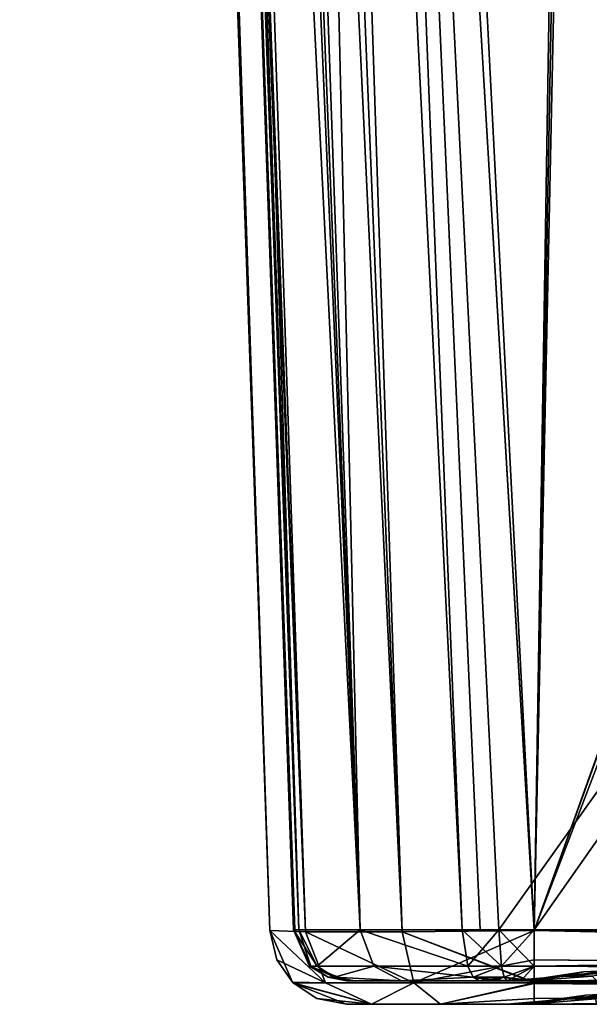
# Model space of a CAD drawing. Header units: millimetres. Extents: x -172 to 190, y 0 to 745.
# Tile 1 of 58: x -160 to -106, y 0 to 93. Entities that reach past the tile are written whole.
import ezdxf

# ---------------------------------------------------------------- set-up
doc = ezdxf.new("R2010")
doc.units = ezdxf.units.MM
doc.header["$LTSCALE"] = 33.374815
for name, color, linetype in [('100', 7, 'CONTINUOUS'), ('101', 7, 'CONTINUOUS'), ('102', 7, 'CONTINUOUS'), ('103', 7, 'CONTINUOUS'), ('130', 7, 'CONTINUOUS'), ('131', 7, 'CONTINUOUS'), ('132', 7, 'CONTINUOUS'), ('133', 7, 'CONTINUOUS'), ('134', 7, 'CONTINUOUS'), ('135', 7, 'CONTINUOUS'), ('15', 7, 'CONTINUOUS'), ('16', 7, 'CONTINUOUS'), ('17', 7, 'CONTINUOUS'), ('18', 7, 'CONTINUOUS'), ('19', 7, 'CONTINUOUS'), ('20', 7, 'CONTINUOUS'), ('27', 7, 'CONTINUOUS'), ('28', 7, 'CONTINUOUS'), ('29', 7, 'CONTINUOUS'), ('30', 7, 'CONTINUOUS'), ('31', 7, 'CONTINUOUS'), ('32', 7, 'CONTINUOUS'), ('33', 7, 'CONTINUOUS'), ('34', 7, 'CONTINUOUS'), ('35', 7, 'CONTINUOUS'), ('36', 7, 'CONTINUOUS'), ('37', 7, 'CONTINUOUS'), ('38', 7, 'CONTINUOUS'), ('39', 7, 'CONTINUOUS'), ('40', 7, 'CONTINUOUS'), ('41', 7, 'CONTINUOUS'), ('42', 7, 'CONTINUOUS'), ('43', 7, 'CONTINUOUS'), ('44', 7, 'CONTINUOUS'), ('45', 7, 'CONTINUOUS'), ('46', 7, 'CONTINUOUS'), ('7', 7, 'CONTINUOUS'), ('79', 7, 'CONTINUOUS'), ('8', 7, 'CONTINUOUS'), ('80', 7, 'CONTINUOUS'), ('81', 7, 'CONTINUOUS'), ('82', 7, 'CONTINUOUS'), ('83', 7, 'CONTINUOUS'), ('9', 7, 'CONTINUOUS'), ('91', 7, 'CONTINUOUS'), ('92', 7, 'CONTINUOUS')]:
    doc.layers.add(name, color=color, linetype=linetype)

msp = doc.modelspace()

# ---------------------------------------------------------------- linework, layer by layer
at = {"layer": '100', "color": 8, "linetype": 'Continuous'}
for points in [[(-159.029, 681.8, 151.539), (-160.077, 681.8, 146.255), (-133.171, 6.814, 124.072), (-159.029, 681.8, 151.539)], [(-160.077, 681.8, 146.255), (-136.511, 6.949, 111.626), (-133.171, 6.814, 124.072), (-160.077, 681.8, 146.255)], [(-156.037, 681.8, 156.024), (-159.029, 681.8, 151.539), (-133.171, 6.814, 124.072), (-156.037, 681.8, 156.024)], [(-151.544, 681.8, 159.027), (-156.037, 681.8, 156.024), (-124.063, 6.814, 133.177), (-151.544, 681.8, 159.027)], [(-124.063, 6.814, 133.177), (-156.037, 681.8, 156.024), (-133.171, 6.814, 124.072), (-124.063, 6.814, 133.177)], [(-146.255, 681.8, 160.077), (-151.544, 681.8, 159.027), (-111.626, 6.949, 136.511), (-146.255, 681.8, 160.077)], [(-111.626, 6.949, 136.511), (-151.544, 681.8, 159.027), (-124.063, 6.814, 133.177), (-111.626, 6.949, 136.511)]]:
    msp.add_3dface(points, dxfattribs=at)
at = {"layer": '101', "color": 8, "linetype": 'Continuous'}
for points in [[(-133.171, 6.814, 124.072), (-136.511, 6.949, 111.626), (-131.279, 2.021, 122.973), (-133.171, 6.814, 124.072)], [(-131.279, 2.021, 122.973), (-136.511, 6.949, 111.626), (-135.86, 4.198, 111.626), (-131.279, 2.021, 122.973)], [(-124.063, 6.814, 133.177), (-133.171, 6.814, 124.072), (-122.973, 2.021, 131.279), (-124.063, 6.814, 133.177)], [(-122.973, 2.021, 131.279), (-133.171, 6.814, 124.072), (-131.279, 2.021, 122.973), (-122.973, 2.021, 131.279)], [(-111.626, 2.092, 134.39), (-111.626, 6.949, 136.511), (-124.063, 6.814, 133.177), (-111.626, 2.092, 134.39)], [(-111.626, 2.022, 134.318), (-111.626, 2.092, 134.39), (-124.063, 6.814, 133.177), (-111.626, 2.022, 134.318)], [(-111.626, 2.022, 134.318), (-124.063, 6.814, 133.177), (-122.973, 2.021, 131.279), (-111.626, 2.022, 134.318)], [(-134.315, 2.019, 111.626), (-131.279, 2.021, 122.973), (-135.86, 4.198, 111.626), (-134.315, 2.019, 111.626)], [(-126.947, 0, 120.474), (-131.279, 2.021, 122.973), (-134.315, 2.019, 111.626), (-126.947, 0, 120.474)], [(-126.947, 0, 120.474), (-134.315, 2.019, 111.626), (-134.243, 1.95, 111.626), (-126.947, 0, 120.474)], [(-129.315, 0, 111.626), (-126.947, 0, 120.474), (-134.243, 1.95, 111.626), (-129.315, 0, 111.626)], [(-126.947, 0, 120.474), (-122.973, 2.021, 131.279), (-131.279, 2.021, 122.973), (-126.947, 0, 120.474)], [(-126.947, 0, 120.474), (-120.47, 0, 126.949), (-122.973, 2.021, 131.279), (-126.947, 0, 120.474)], [(-120.47, 0, 126.949), (-111.626, 2.022, 134.318), (-122.973, 2.021, 131.279), (-120.47, 0, 126.949)], [(-111.626, 0.555, 132.087), (-111.626, 2.022, 134.318), (-120.47, 0, 126.949), (-111.626, 0.555, 132.087)], [(-111.626, 0, 129.315), (-111.626, 0.555, 132.087), (-120.47, 0, 126.949), (-111.626, 0, 129.315)]]:
    msp.add_3dface(points, dxfattribs=at)
at = {"layer": '102', "color": 8, "linetype": 'Continuous'}
for points in [[(-136.511, 6.949, 111.626), (-136.511, 6.949, -111.626), (-134.39, 2.092, -111.626), (-136.511, 6.949, 111.626)], [(-135.86, 4.198, 111.626), (-136.511, 6.949, 111.626), (-134.39, 2.092, -111.626), (-135.86, 4.198, 111.626)], [(-134.315, 2.019, 111.626), (-135.86, 4.198, 111.626), (-134.318, 2.022, -111.626), (-134.315, 2.019, 111.626)], [(-134.318, 2.022, -111.626), (-135.86, 4.198, 111.626), (-134.39, 2.092, -111.626), (-134.318, 2.022, -111.626)], [(-132.087, 0.555, -111.626), (-134.315, 2.019, 111.626), (-134.318, 2.022, -111.626), (-132.087, 0.555, -111.626)], [(-134.243, 1.95, 111.626), (-134.315, 2.019, 111.626), (-132.087, 0.555, -111.626), (-134.243, 1.95, 111.626)], [(-129.315, 0, -111.626), (-129.315, 0, 111.626), (-134.243, 1.95, 111.626), (-129.315, 0, -111.626)], [(-129.315, 0, -111.626), (-134.243, 1.95, 111.626), (-132.087, 0.555, -111.626), (-129.315, 0, -111.626)]]:
    msp.add_3dface(points, dxfattribs=at)
at = {"layer": '103', "color": 8, "linetype": 'Continuous'}
for points in [[(-136.511, 6.949, -111.626), (-133.171, 6.814, -124.074), (-131.279, 2.021, -122.973), (-136.511, 6.949, -111.626)], [(-134.39, 2.092, -111.626), (-136.511, 6.949, -111.626), (-131.279, 2.021, -122.973), (-134.39, 2.092, -111.626)], [(-133.171, 6.814, -124.074), (-124.064, 6.814, -133.176), (-122.973, 2.021, -131.279), (-133.171, 6.814, -124.074)], [(-131.279, 2.021, -122.973), (-133.171, 6.814, -124.074), (-122.973, 2.021, -131.279), (-131.279, 2.021, -122.973)], [(-124.064, 6.814, -133.176), (-111.626, 6.949, -136.511), (-122.973, 2.021, -131.279), (-124.064, 6.814, -133.176)], [(-111.626, 6.949, -136.511), (-111.626, 4.198, -135.86), (-122.973, 2.021, -131.279), (-111.626, 6.949, -136.511)], [(-111.626, 4.198, -135.86), (-111.626, 2.019, -134.315), (-122.973, 2.021, -131.279), (-111.626, 4.198, -135.86)], [(-134.318, 2.022, -111.626), (-134.39, 2.092, -111.626), (-131.279, 2.021, -122.973), (-134.318, 2.022, -111.626)], [(-126.949, 0, -120.47), (-132.087, 0.555, -111.626), (-134.318, 2.022, -111.626), (-126.949, 0, -120.47)], [(-126.949, 0, -120.47), (-134.318, 2.022, -111.626), (-131.279, 2.021, -122.973), (-126.949, 0, -120.47)], [(-126.949, 0, -120.47), (-131.279, 2.021, -122.973), (-122.973, 2.021, -131.279), (-126.949, 0, -120.47)], [(-120.473, 0, -126.948), (-126.949, 0, -120.47), (-122.973, 2.021, -131.279), (-120.473, 0, -126.948)], [(-111.626, 2.019, -134.315), (-120.473, 0, -126.948), (-122.973, 2.021, -131.279), (-111.626, 2.019, -134.315)], [(-120.473, 0, -126.948), (-111.626, 2.019, -134.315), (-111.626, 1.95, -134.243), (-120.473, 0, -126.948)], [(-111.626, 0, -129.315), (-120.473, 0, -126.948), (-111.626, 1.95, -134.243), (-111.626, 0, -129.315)], [(-126.949, 0, -120.47), (-129.315, 0, -111.626), (-132.087, 0.555, -111.626), (-126.949, 0, -120.47)]]:
    msp.add_3dface(points, dxfattribs=at)
at = {"layer": '130', "color": 8, "linetype": 'Continuous'}
for points in [[(-114.218, 0, -97.268), (-111.946, 0, -105.745), (-111.719, 0.125, -97.268), (-114.218, 0, -97.268)], [(-111.946, 0, -105.745), (-105.741, 0, -111.948), (-105.864, 0.5, -105.606), (-111.946, 0, -105.745)], [(-111.719, 0.125, -97.268), (-111.946, 0, -105.745), (-109.243, 0.5, -97.268), (-111.719, 0.125, -97.268)], [(-109.243, 0.5, -97.268), (-111.946, 0, -105.745), (-108.354, 0.5, -101.795), (-109.243, 0.5, -97.268)], [(-108.354, 0.5, -101.795), (-111.946, 0, -105.745), (-105.864, 0.5, -105.606), (-108.354, 0.5, -101.795)]]:
    msp.add_3dface(points, dxfattribs=at)
at = {"layer": '131', "color": 8, "linetype": 'Continuous'}
for points in [[(-114.218, 0, 97.268), (-114.218, 0, -97.268), (-111.719, 0.125, -97.268), (-114.218, 0, 97.268)], [(-114.218, 0, 97.268), (-111.719, 0.125, -97.268), (-111.717, 0.125, 97.268), (-114.218, 0, 97.268)], [(-111.719, 0.125, -97.268), (-109.243, 0.5, -97.268), (-111.717, 0.125, 97.268), (-111.719, 0.125, -97.268)], [(-109.243, 0.5, -97.268), (-109.243, 0.5, 97.268), (-111.717, 0.125, 97.268), (-109.243, 0.5, -97.268)]]:
    msp.add_3dface(points, dxfattribs=at)
at = {"layer": '132', "color": 8, "linetype": 'Continuous'}
for points in [[(-106.769, 0.875, -97.268), (-104.268, 1, -97.268), (-106.767, 0.875, 97.268), (-106.769, 0.875, -97.268)], [(-104.268, 1, -97.268), (-104.268, 1, 97.268), (-106.767, 0.875, 97.268), (-104.268, 1, -97.268)], [(-109.243, 0.5, 97.268), (-109.243, 0.5, -97.268), (-106.769, 0.875, -97.268), (-109.243, 0.5, 97.268)], [(-109.243, 0.5, 97.268), (-106.769, 0.875, -97.268), (-106.767, 0.875, 97.268), (-109.243, 0.5, 97.268)]]:
    msp.add_3dface(points, dxfattribs=at)
at = {"layer": '133', "color": 8, "linetype": 'Continuous'}
for points in [[(-104.268, 1, -97.268), (-108.354, 0.5, -101.795), (-105.864, 0.5, -105.606), (-104.268, 1, -97.268)], [(-108.354, 0.5, -101.795), (-104.268, 1, -97.268), (-106.769, 0.875, -97.268), (-108.354, 0.5, -101.795)], [(-109.243, 0.5, -97.268), (-108.354, 0.5, -101.795), (-106.769, 0.875, -97.268), (-109.243, 0.5, -97.268)]]:
    msp.add_3dface(points, dxfattribs=at)
at = {"layer": '134', "color": 8, "linetype": 'Continuous'}
for points in [[(-102.217, 1, 102.219), (-109.243, 0.5, 97.268), (-106.767, 0.875, 97.268), (-102.217, 1, 102.219)], [(-109.243, 0.5, 97.268), (-102.217, 1, 102.219), (-108.354, 0.5, 101.795), (-109.243, 0.5, 97.268)], [(-108.354, 0.5, 101.795), (-102.217, 1, 102.219), (-105.864, 0.5, 105.606), (-108.354, 0.5, 101.795)], [(-104.268, 1, 97.268), (-102.217, 1, 102.219), (-106.767, 0.875, 97.268), (-104.268, 1, 97.268)]]:
    msp.add_3dface(points, dxfattribs=at)
at = {"layer": '135', "color": 8, "linetype": 'Continuous'}
for points in [[(-111.948, 0, 105.741), (-114.218, 0, 97.268), (-108.354, 0.5, 101.795), (-111.948, 0, 105.741)], [(-114.218, 0, 97.268), (-111.717, 0.125, 97.268), (-108.354, 0.5, 101.795), (-114.218, 0, 97.268)], [(-105.745, 0, 111.946), (-111.948, 0, 105.741), (-105.864, 0.5, 105.606), (-105.745, 0, 111.946)], [(-111.948, 0, 105.741), (-108.354, 0.5, 101.795), (-105.864, 0.5, 105.606), (-111.948, 0, 105.741)], [(-111.717, 0.125, 97.268), (-109.243, 0.5, 97.268), (-108.354, 0.5, 101.795), (-111.717, 0.125, 97.268)]]:
    msp.add_3dface(points, dxfattribs=at)
at = {"layer": '15', "color": 8, "linetype": 'Continuous'}
for points in [[(-114.218, 2.2, 97.268), (-111.946, 2.2, 105.745), (-111.939, 2.314, 97.268), (-114.218, 2.2, 97.268)], [(-111.946, 2.2, 105.745), (-105.741, 2.2, 111.948), (-106.178, 2.656, 105.911), (-111.946, 2.2, 105.745)], [(-111.939, 2.314, 97.268), (-111.946, 2.2, 105.745), (-109.681, 2.656, 97.268), (-111.939, 2.314, 97.268)], [(-109.681, 2.656, 97.268), (-111.946, 2.2, 105.745), (-108.76, 2.656, 101.959), (-109.681, 2.656, 97.268)], [(-108.76, 2.656, 101.959), (-111.946, 2.2, 105.745), (-106.178, 2.656, 105.911), (-108.76, 2.656, 101.959)]]:
    msp.add_3dface(points, dxfattribs=at)
at = {"layer": '16', "color": 8, "linetype": 'Continuous'}
for points in [[(-114.218, 2.2, -97.268), (-114.218, 2.2, 97.268), (-111.939, 2.314, 97.268), (-114.218, 2.2, -97.268)], [(-114.218, 2.2, -97.268), (-111.939, 2.314, 97.268), (-111.937, 2.314, -97.268), (-114.218, 2.2, -97.268)], [(-111.939, 2.314, 97.268), (-109.681, 2.656, 97.268), (-111.937, 2.314, -97.268), (-111.939, 2.314, 97.268)], [(-109.681, 2.656, 97.268), (-109.681, 2.656, -97.268), (-111.937, 2.314, -97.268), (-109.681, 2.656, 97.268)]]:
    msp.add_3dface(points, dxfattribs=at)
at = {"layer": '17', "color": 8, "linetype": 'Continuous'}
for points in [[(-109.681, 2.656, -97.268), (-109.681, 2.656, 97.268), (-106.989, 3.064, 97.268), (-109.681, 2.656, -97.268)], [(-109.681, 2.656, -97.268), (-106.989, 3.064, 97.268), (-106.987, 3.064, -97.268), (-109.681, 2.656, -97.268)], [(-106.989, 3.064, 97.268), (-104.268, 3.2, 97.268), (-106.987, 3.064, -97.268), (-106.989, 3.064, 97.268)], [(-104.268, 3.2, 97.268), (-104.268, 3.2, -97.268), (-106.987, 3.064, -97.268), (-104.268, 3.2, 97.268)]]:
    msp.add_3dface(points, dxfattribs=at)
at = {"layer": '18', "color": 8, "linetype": 'Continuous'}
for points in [[(-109.681, 2.656, 97.268), (-108.76, 2.656, 101.959), (-106.989, 3.064, 97.268), (-109.681, 2.656, 97.268)], [(-104.268, 3.2, 97.268), (-108.76, 2.656, 101.959), (-106.178, 2.656, 105.911), (-104.268, 3.2, 97.268)], [(-108.76, 2.656, 101.959), (-104.268, 3.2, 97.268), (-106.989, 3.064, 97.268), (-108.76, 2.656, 101.959)]]:
    msp.add_3dface(points, dxfattribs=at)
at = {"layer": '19', "color": 8, "linetype": 'Continuous'}
for points in [[(-102.217, 3.2, -102.219), (-109.681, 2.656, -97.268), (-106.987, 3.064, -97.268), (-102.217, 3.2, -102.219)], [(-109.681, 2.656, -97.268), (-102.217, 3.2, -102.219), (-108.76, 2.656, -101.959), (-109.681, 2.656, -97.268)], [(-108.76, 2.656, -101.959), (-102.217, 3.2, -102.219), (-106.178, 2.656, -105.911), (-108.76, 2.656, -101.959)], [(-104.268, 3.2, -97.268), (-102.217, 3.2, -102.219), (-106.987, 3.064, -97.268), (-104.268, 3.2, -97.268)]]:
    msp.add_3dface(points, dxfattribs=at)
at = {"layer": '20', "color": 8, "linetype": 'Continuous'}
for points in [[(-111.948, 2.2, -105.741), (-114.218, 2.2, -97.268), (-108.76, 2.656, -101.959), (-111.948, 2.2, -105.741)], [(-114.218, 2.2, -97.268), (-111.937, 2.314, -97.268), (-108.76, 2.656, -101.959), (-114.218, 2.2, -97.268)], [(-105.745, 2.2, -111.946), (-111.948, 2.2, -105.741), (-106.178, 2.656, -105.911), (-105.745, 2.2, -111.946)], [(-111.948, 2.2, -105.741), (-108.76, 2.656, -101.959), (-106.178, 2.656, -105.911), (-111.948, 2.2, -105.741)], [(-111.937, 2.314, -97.268), (-109.681, 2.656, -97.268), (-108.76, 2.656, -101.959), (-111.937, 2.314, -97.268)]]:
    msp.add_3dface(points, dxfattribs=at)
at = {"layer": '27', "color": 8, "linetype": 'Continuous'}
for points in [[(-111.626, 7.025, 134.312), (111.626, 7.025, 134.312), (111.626, 3.603, 132.788), (-111.626, 7.025, 134.312)], [(-111.626, 3.603, 132.788), (-111.626, 7.025, 134.312), (111.626, 3.603, 132.788), (-111.626, 3.603, 132.788)], [(111.626, 2.2, 129.315), (-111.626, 2.2, 129.315), (-111.626, 3.603, 132.788), (111.626, 2.2, 129.315)], [(111.626, 2.2, 129.315), (-111.626, 3.603, 132.788), (111.626, 3.603, 132.788), (111.626, 2.2, 129.315)]]:
    msp.add_3dface(points, dxfattribs=at)
at = {"layer": '28', "color": 8, "linetype": 'Continuous'}
for points in [[(111.626, 7.025, 134.312), (-111.626, 7.025, 134.312), (-132.189, 354.295, 146.439), (111.626, 7.025, 134.312)], [(111.626, 7.025, 134.312), (-132.189, 354.295, 146.439), (114.967, 7.025, 134.312), (111.626, 7.025, 134.312)], [(-132.189, 354.295, 146.439), (-111.626, 7.025, 134.312), (-114.967, 7.025, 134.312), (-132.189, 354.295, 146.439)], [(114.967, 7.025, 134.312), (-132.189, 354.295, 146.439), (132.189, 354.295, 146.439), (114.967, 7.025, 134.312)]]:
    msp.add_3dface(points, dxfattribs=at)
at = {"layer": '29', "color": 8, "linetype": 'Continuous'}
for points in [[(-136.459, 371.009, 146.388), (-132.189, 354.295, 146.439), (-118.432, 7.025, 133.793), (-136.459, 371.009, 146.388)], [(-132.189, 354.295, 146.439), (-114.967, 7.025, 134.312), (-116.719, 7.029, 134.182), (-132.189, 354.295, 146.439)], [(-118.432, 7.025, 133.793), (-132.189, 354.295, 146.439), (-116.719, 7.029, 134.182), (-118.432, 7.025, 133.793)]]:
    msp.add_3dface(points, dxfattribs=at)
at = {"layer": '30', "color": 8, "linetype": 'Continuous'}
for points in [[(-114.967, 7.025, 134.312), (-118.432, 7.025, 133.793), (-116.719, 7.029, 134.182), (-114.967, 7.025, 134.312)], [(-118.432, 7.025, 133.793), (-114.967, 7.025, 134.312), (-114.701, 3.597, 132.668), (-118.432, 7.025, 133.793)], [(-118.432, 7.025, 133.793), (-114.701, 3.597, 132.668), (-117.88, 3.591, 132.064), (-118.432, 7.025, 133.793)], [(-117.88, 3.591, 132.064), (-114.701, 3.597, 132.668), (-117.374, 2.558, 130.43), (-117.88, 3.591, 132.064)], [(-114.701, 3.597, 132.668), (-114.454, 2.56, 131.03), (-117.374, 2.558, 130.43), (-114.701, 3.597, 132.668)], [(-114.454, 2.56, 131.03), (-114.173, 2.2, 129.131), (-117.374, 2.558, 130.43), (-114.454, 2.56, 131.03)], [(-114.173, 2.2, 129.131), (-115.494, 2.2, 128.888), (-117.374, 2.558, 130.43), (-114.173, 2.2, 129.131)], [(-115.494, 2.2, 128.888), (-116.794, 2.2, 128.545), (-117.374, 2.558, 130.43), (-115.494, 2.2, 128.888)]]:
    msp.add_3dface(points, dxfattribs=at)
at = {"layer": '31', "color": 8, "linetype": 'Continuous'}
for points in [[(-111.626, 7.025, 134.312), (-111.626, 3.603, 132.788), (-114.967, 7.025, 134.312), (-111.626, 7.025, 134.312)], [(-114.967, 7.025, 134.312), (-111.626, 3.603, 132.788), (-114.701, 3.597, 132.668), (-114.967, 7.025, 134.312)], [(-111.626, 3.603, 132.788), (-114.454, 2.56, 131.03), (-114.701, 3.597, 132.668), (-111.626, 3.603, 132.788)], [(-111.626, 3.603, 132.788), (-111.626, 2.2, 129.315), (-114.454, 2.56, 131.03), (-111.626, 3.603, 132.788)], [(-111.626, 2.2, 129.315), (-112.903, 2.2, 129.269), (-114.454, 2.56, 131.03), (-111.626, 2.2, 129.315)], [(-112.903, 2.2, 129.269), (-114.173, 2.2, 129.131), (-114.454, 2.56, 131.03), (-112.903, 2.2, 129.269)]]:
    msp.add_3dface(points, dxfattribs=at)
at = {"layer": '32', "color": 8, "linetype": 'Continuous'}
for points in [[(-133.793, 7.026, 118.432), (-128.025, 7.024, 128.025), (-132.06, 3.588, 117.879), (-133.793, 7.026, 118.432)], [(-128.025, 7.024, 128.025), (-126.722, 3.578, 126.722), (-132.06, 3.588, 117.879), (-128.025, 7.024, 128.025)], [(-118.432, 7.025, 133.793), (-117.88, 3.591, 132.064), (-128.025, 7.024, 128.025), (-118.432, 7.025, 133.793)], [(-128.025, 7.024, 128.025), (-117.88, 3.591, 132.064), (-126.722, 3.578, 126.722), (-128.025, 7.024, 128.025)], [(-132.06, 3.588, 117.879), (-126.722, 3.578, 126.722), (-130.428, 2.557, 117.374), (-132.06, 3.588, 117.879)], [(-126.722, 3.578, 126.722), (-124.137, 2.2, 124.137), (-130.428, 2.557, 117.374), (-126.722, 3.578, 126.722)], [(-117.88, 3.591, 132.064), (-117.374, 2.558, 130.43), (-126.722, 3.578, 126.722), (-117.88, 3.591, 132.064)], [(-117.374, 2.558, 130.43), (-124.137, 2.2, 124.137), (-126.722, 3.578, 126.722), (-117.374, 2.558, 130.43)], [(-124.137, 2.2, 124.137), (-128.545, 2.2, 116.794), (-130.428, 2.557, 117.374), (-124.137, 2.2, 124.137)], [(-116.794, 2.2, 128.545), (-124.137, 2.2, 124.137), (-117.374, 2.558, 130.43), (-116.794, 2.2, 128.545)]]:
    msp.add_3dface(points, dxfattribs=at)
at = {"layer": '33', "color": 8, "linetype": 'Continuous'}
for points in [[(-133.793, 7.026, 118.432), (-146.388, 371.009, 136.459), (-154.914, 684, 154.914), (-133.793, 7.026, 118.432)], [(-154.914, 684, 154.914), (-151.856, 684, 157.136), (-128.025, 7.024, 128.025), (-154.914, 684, 154.914)], [(-154.914, 684, 154.914), (-128.025, 7.024, 128.025), (-133.793, 7.026, 118.432), (-154.914, 684, 154.914)], [(-151.856, 684, 157.136), (-136.459, 371.009, 146.388), (-128.025, 7.024, 128.025), (-151.856, 684, 157.136)], [(-136.459, 371.009, 146.388), (-118.432, 7.025, 133.793), (-128.025, 7.024, 128.025), (-136.459, 371.009, 146.388)]]:
    msp.add_3dface(points, dxfattribs=at)
at = {"layer": '34', "color": 8, "linetype": 'Continuous'}
for points in [[(-146.388, 371.009, 136.459), (-133.793, 7.026, 118.432), (-146.439, 354.294, 132.189), (-146.388, 371.009, 136.459)], [(-146.439, 354.294, 132.189), (-133.793, 7.026, 118.432), (-134.182, 7.029, 116.719), (-146.439, 354.294, 132.189)], [(-134.312, 7.025, 114.967), (-146.439, 354.294, 132.189), (-134.182, 7.029, 116.719), (-134.312, 7.025, 114.967)]]:
    msp.add_3dface(points, dxfattribs=at)
at = {"layer": '35', "color": 8, "linetype": 'Continuous'}
for points in [[(-133.793, 7.026, 118.432), (-134.312, 7.025, 114.967), (-134.182, 7.029, 116.719), (-133.793, 7.026, 118.432)], [(-133.793, 7.026, 118.432), (-132.06, 3.588, 117.879), (-134.312, 7.025, 114.967), (-133.793, 7.026, 118.432)], [(-134.312, 7.025, 114.967), (-132.06, 3.588, 117.879), (-132.668, 3.597, 114.701), (-134.312, 7.025, 114.967)], [(-132.06, 3.588, 117.879), (-130.428, 2.557, 117.374), (-132.668, 3.597, 114.701), (-132.06, 3.588, 117.879)], [(-132.668, 3.597, 114.701), (-130.428, 2.557, 117.374), (-131.03, 2.56, 114.454), (-132.668, 3.597, 114.701)], [(-128.545, 2.2, 116.794), (-128.888, 2.2, 115.495), (-131.03, 2.56, 114.454), (-128.545, 2.2, 116.794)], [(-130.428, 2.557, 117.374), (-128.545, 2.2, 116.794), (-131.03, 2.56, 114.454), (-130.428, 2.557, 117.374)], [(-128.888, 2.2, 115.495), (-129.131, 2.2, 114.173), (-131.03, 2.56, 114.454), (-128.888, 2.2, 115.495)]]:
    msp.add_3dface(points, dxfattribs=at)
at = {"layer": '36', "color": 8, "linetype": 'Continuous'}
for points in [[(-134.312, 7.025, 114.967), (-132.668, 3.597, 114.701), (-134.312, 7.025, 111.871), (-134.312, 7.025, 114.967)], [(-134.312, 7.025, 111.626), (-132.668, 3.597, 114.701), (-132.788, 3.603, 111.626), (-134.312, 7.025, 111.626)], [(-132.668, 3.597, 114.701), (-134.312, 7.025, 111.626), (-134.312, 7.025, 111.871), (-132.668, 3.597, 114.701)], [(-134.312, 7.025, 111.871), (-134.312, 7.025, 111.626), (-134.312, 7.026, 111.749), (-134.312, 7.025, 111.871)], [(-129.131, 2.2, 114.173), (-129.269, 2.2, 112.902), (-132.788, 3.603, 111.626), (-129.131, 2.2, 114.173)], [(-131.03, 2.56, 114.454), (-129.131, 2.2, 114.173), (-132.788, 3.603, 111.626), (-131.03, 2.56, 114.454)], [(-129.269, 2.2, 112.902), (-129.315, 2.2, 111.626), (-132.788, 3.603, 111.626), (-129.269, 2.2, 112.902)], [(-132.668, 3.597, 114.701), (-131.03, 2.56, 114.454), (-132.788, 3.603, 111.626), (-132.668, 3.597, 114.701)]]:
    msp.add_3dface(points, dxfattribs=at)
at = {"layer": '37', "color": 8, "linetype": 'Continuous'}
for points in [[(-146.439, 354.294, 132.189), (-134.312, 7.025, 114.967), (-146.439, 354.294, -132.189), (-146.439, 354.294, 132.189)], [(-134.312, 7.025, 114.967), (-134.312, 7.025, 111.871), (-146.439, 354.294, -132.189), (-134.312, 7.025, 114.967)], [(-134.312, 7.026, 111.749), (-134.312, 7.025, 111.626), (-146.439, 354.294, -132.189), (-134.312, 7.026, 111.749)], [(-146.439, 354.294, -132.189), (-134.312, 7.025, 111.626), (-134.312, 7.025, -111.626), (-146.439, 354.294, -132.189)], [(-134.312, 7.025, 111.871), (-134.312, 7.026, 111.749), (-146.439, 354.294, -132.189), (-134.312, 7.025, 111.871)], [(-134.312, 7.025, -114.967), (-146.439, 354.294, -132.189), (-134.312, 7.025, -111.871), (-134.312, 7.025, -114.967)], [(-134.312, 7.025, -111.871), (-146.439, 354.294, -132.189), (-134.312, 7.026, -111.749), (-134.312, 7.025, -111.871)], [(-134.312, 7.026, -111.749), (-146.439, 354.294, -132.189), (-134.312, 7.025, -111.626), (-134.312, 7.026, -111.749)]]:
    msp.add_3dface(points, dxfattribs=at)
at = {"layer": '38', "color": 8, "linetype": 'Continuous'}
for points in [[(-134.312, 7.025, 111.626), (-132.788, 3.603, 111.626), (-134.312, 7.025, -111.626), (-134.312, 7.025, 111.626)], [(-134.312, 7.025, -111.626), (-132.788, 3.603, 111.626), (-132.788, 3.603, -111.626), (-134.312, 7.025, -111.626)], [(-129.315, 2.2, 111.626), (-129.315, 2.2, -111.626), (-132.788, 3.603, -111.626), (-129.315, 2.2, 111.626)], [(-132.788, 3.603, 111.626), (-129.315, 2.2, 111.626), (-132.788, 3.603, -111.626), (-132.788, 3.603, 111.626)]]:
    msp.add_3dface(points, dxfattribs=at)
at = {"layer": '39', "color": 8, "linetype": 'Continuous'}
for points in [[(-134.312, 7.025, -114.967), (-134.312, 7.025, -111.871), (-132.788, 3.603, -111.626), (-134.312, 7.025, -114.967)], [(-134.312, 7.025, -114.967), (-132.788, 3.603, -111.626), (-132.668, 3.597, -114.701), (-134.312, 7.025, -114.967)], [(-134.312, 7.025, -111.871), (-134.312, 7.026, -111.749), (-134.312, 7.025, -111.626), (-134.312, 7.025, -111.871)], [(-134.312, 7.025, -111.871), (-134.312, 7.025, -111.626), (-132.788, 3.603, -111.626), (-134.312, 7.025, -111.871)], [(-132.788, 3.603, -111.626), (-129.315, 2.2, -111.626), (-131.03, 2.56, -114.454), (-132.788, 3.603, -111.626)], [(-132.668, 3.597, -114.701), (-132.788, 3.603, -111.626), (-131.03, 2.56, -114.454), (-132.668, 3.597, -114.701)], [(-129.315, 2.2, -111.626), (-129.269, 2.2, -112.902), (-131.03, 2.56, -114.454), (-129.315, 2.2, -111.626)], [(-129.269, 2.2, -112.902), (-129.131, 2.2, -114.173), (-131.03, 2.56, -114.454), (-129.269, 2.2, -112.902)]]:
    msp.add_3dface(points, dxfattribs=at)
at = {"layer": '40', "color": 8, "linetype": 'Continuous'}
for points in [[(-134.182, 7.029, -116.72), (-134.312, 7.025, -114.967), (-133.793, 7.026, -118.432), (-134.182, 7.029, -116.72)], [(-134.312, 7.025, -114.967), (-132.668, 3.597, -114.701), (-133.793, 7.026, -118.432), (-134.312, 7.025, -114.967)], [(-133.793, 7.026, -118.432), (-132.668, 3.597, -114.701), (-132.064, 3.591, -117.88), (-133.793, 7.026, -118.432)], [(-132.668, 3.597, -114.701), (-131.03, 2.56, -114.454), (-130.43, 2.558, -117.375), (-132.668, 3.597, -114.701)], [(-132.064, 3.591, -117.88), (-132.668, 3.597, -114.701), (-130.43, 2.558, -117.375), (-132.064, 3.591, -117.88)], [(-131.03, 2.56, -114.454), (-129.131, 2.2, -114.173), (-130.43, 2.558, -117.375), (-131.03, 2.56, -114.454)], [(-129.131, 2.2, -114.173), (-128.888, 2.2, -115.495), (-130.43, 2.558, -117.375), (-129.131, 2.2, -114.173)], [(-128.888, 2.2, -115.495), (-128.545, 2.2, -116.794), (-130.43, 2.558, -117.375), (-128.888, 2.2, -115.495)]]:
    msp.add_3dface(points, dxfattribs=at)
at = {"layer": '41', "color": 8, "linetype": 'Continuous'}
for points in [[(-146.439, 354.294, -132.189), (-133.793, 7.026, -118.432), (-146.388, 371.009, -136.459), (-146.439, 354.294, -132.189)], [(-146.439, 354.294, -132.189), (-134.312, 7.025, -114.967), (-134.182, 7.029, -116.72), (-146.439, 354.294, -132.189)], [(-146.439, 354.294, -132.189), (-134.182, 7.029, -116.72), (-133.793, 7.026, -118.432), (-146.439, 354.294, -132.189)]]:
    msp.add_3dface(points, dxfattribs=at)
at = {"layer": '42', "color": 8, "linetype": 'Continuous'}
for points in [[(-154.914, 684, -154.914), (-157.136, 684, -151.856), (-128.025, 7.024, -128.025), (-154.914, 684, -154.914)], [(-157.136, 684, -151.856), (-146.388, 371.009, -136.459), (-128.025, 7.024, -128.025), (-157.136, 684, -151.856)], [(-151.856, 684, -157.136), (-154.914, 684, -154.914), (-128.025, 7.024, -128.025), (-151.856, 684, -157.136)], [(-151.856, 684, -157.136), (-128.025, 7.024, -128.025), (-136.459, 371.009, -146.388), (-151.856, 684, -157.136)], [(-146.388, 371.009, -136.459), (-133.793, 7.026, -118.432), (-128.025, 7.024, -128.025), (-146.388, 371.009, -136.459)], [(-118.432, 7.025, -133.793), (-136.459, 371.009, -146.388), (-128.025, 7.024, -128.025), (-118.432, 7.025, -133.793)]]:
    msp.add_3dface(points, dxfattribs=at)
at = {"layer": '43', "color": 8, "linetype": 'Continuous'}
for points in [[(-133.793, 7.026, -118.432), (-132.064, 3.591, -117.88), (-128.025, 7.024, -128.025), (-133.793, 7.026, -118.432)], [(-128.025, 7.024, -128.025), (-132.064, 3.591, -117.88), (-126.722, 3.578, -126.722), (-128.025, 7.024, -128.025)], [(-118.432, 7.025, -133.793), (-128.025, 7.024, -128.025), (-117.88, 3.591, -132.064), (-118.432, 7.025, -133.793)], [(-128.025, 7.024, -128.025), (-126.722, 3.578, -126.722), (-117.88, 3.591, -132.064), (-128.025, 7.024, -128.025)], [(-132.064, 3.591, -117.88), (-130.43, 2.558, -117.375), (-126.722, 3.578, -126.722), (-132.064, 3.591, -117.88)], [(-130.43, 2.558, -117.375), (-124.137, 2.2, -124.137), (-126.722, 3.578, -126.722), (-130.43, 2.558, -117.375)], [(-117.88, 3.591, -132.064), (-126.722, 3.578, -126.722), (-117.374, 2.558, -130.43), (-117.88, 3.591, -132.064)], [(-126.722, 3.578, -126.722), (-124.137, 2.2, -124.137), (-117.374, 2.558, -130.43), (-126.722, 3.578, -126.722)], [(-128.545, 2.2, -116.794), (-124.137, 2.2, -124.137), (-130.43, 2.558, -117.375), (-128.545, 2.2, -116.794)], [(-124.137, 2.2, -124.137), (-116.794, 2.2, -128.545), (-117.374, 2.558, -130.43), (-124.137, 2.2, -124.137)]]:
    msp.add_3dface(points, dxfattribs=at)
at = {"layer": '44', "color": 8, "linetype": 'Continuous'}
for points in [[(-118.432, 7.025, -133.793), (-114.967, 7.025, -134.312), (-116.719, 7.029, -134.182), (-118.432, 7.025, -133.793)], [(-114.967, 7.025, -134.312), (-118.432, 7.025, -133.793), (-117.88, 3.591, -132.064), (-114.967, 7.025, -134.312)], [(-114.967, 7.025, -134.312), (-117.88, 3.591, -132.064), (-114.701, 3.597, -132.668), (-114.967, 7.025, -134.312)], [(-117.88, 3.591, -132.064), (-117.374, 2.558, -130.43), (-114.701, 3.597, -132.668), (-117.88, 3.591, -132.064)], [(-114.701, 3.597, -132.668), (-117.374, 2.558, -130.43), (-114.454, 2.56, -131.03), (-114.701, 3.597, -132.668)], [(-117.374, 2.558, -130.43), (-116.794, 2.2, -128.545), (-114.454, 2.56, -131.03), (-117.374, 2.558, -130.43)], [(-116.794, 2.2, -128.545), (-115.494, 2.2, -128.888), (-114.454, 2.56, -131.03), (-116.794, 2.2, -128.545)], [(-115.494, 2.2, -128.888), (-114.173, 2.2, -129.131), (-114.454, 2.56, -131.03), (-115.494, 2.2, -128.888)]]:
    msp.add_3dface(points, dxfattribs=at)
at = {"layer": '45', "color": 8, "linetype": 'Continuous'}
for points in [[(-132.189, 354.295, -146.439), (-136.459, 371.009, -146.388), (-118.432, 7.025, -133.793), (-132.189, 354.295, -146.439)], [(-114.967, 7.025, -134.312), (-132.189, 354.295, -146.439), (-116.719, 7.029, -134.182), (-114.967, 7.025, -134.312)], [(-132.189, 354.295, -146.439), (-118.432, 7.025, -133.793), (-116.719, 7.029, -134.182), (-132.189, 354.295, -146.439)]]:
    msp.add_3dface(points, dxfattribs=at)
at = {"layer": '46', "color": 8, "linetype": 'Continuous'}
for points in [[(-111.626, 7.025, -134.312), (-114.967, 7.025, -134.312), (-114.701, 3.597, -132.668), (-111.626, 7.025, -134.312)], [(-111.626, 3.603, -132.788), (-111.626, 7.025, -134.312), (-114.701, 3.597, -132.668), (-111.626, 3.603, -132.788)], [(-111.626, 3.603, -132.788), (-114.701, 3.597, -132.668), (-114.454, 2.56, -131.03), (-111.626, 3.603, -132.788)], [(-114.173, 2.2, -129.131), (-111.626, 3.603, -132.788), (-114.454, 2.56, -131.03), (-114.173, 2.2, -129.131)], [(-111.626, 3.603, -132.788), (-114.173, 2.2, -129.131), (-112.903, 2.2, -129.269), (-111.626, 3.603, -132.788)], [(-111.626, 2.2, -129.315), (-111.626, 3.603, -132.788), (-112.903, 2.2, -129.269), (-111.626, 2.2, -129.315)]]:
    msp.add_3dface(points, dxfattribs=at)
at = {"layer": '7', "color": 8, "linetype": 'Continuous'}
for points in [[(-132.189, 354.295, -146.439), (-114.967, 7.025, -134.312), (132.189, 354.295, -146.439), (-132.189, 354.295, -146.439)], [(-114.967, 7.025, -134.312), (-111.626, 7.025, -134.312), (132.189, 354.295, -146.439), (-114.967, 7.025, -134.312)], [(132.189, 354.295, -146.439), (-111.626, 7.025, -134.312), (111.626, 7.025, -134.312), (132.189, 354.295, -146.439)]]:
    msp.add_3dface(points, dxfattribs=at)
at = {"layer": '79', "color": 8, "linetype": 'Continuous'}
for points in [[(-100.75, 681.8, 160.077), (-146.255, 681.8, 160.077), (-111.626, 6.949, 136.511), (-100.75, 681.8, 160.077)], [(-100.75, 681.8, 160.077), (-111.626, 6.949, 136.511), (-100.75, 594, 157.011), (-100.75, 681.8, 160.077)], [(-111.626, 6.949, 136.511), (146.255, 681.8, 160.077), (100.75, 594, 157.011), (-111.626, 6.949, 136.511)], [(146.255, 681.8, 160.077), (-111.626, 6.949, 136.511), (111.626, 6.949, 136.511), (146.255, 681.8, 160.077)], [(-100.75, 594, 157.011), (-111.626, 6.949, 136.511), (-99.25, 594, 157.011), (-100.75, 594, 157.011)], [(-99.25, 594, 157.011), (-111.626, 6.949, 136.511), (99.25, 594, 157.011), (-99.25, 594, 157.011)], [(99.25, 594, 157.011), (-111.626, 6.949, 136.511), (100.75, 594, 157.011), (99.25, 594, 157.011)]]:
    msp.add_3dface(points, dxfattribs=at)
at = {"layer": '8', "color": 8, "linetype": 'Continuous'}
for points in [[(111.626, 7.025, -134.312), (-111.626, 7.025, -134.312), (-111.626, 3.603, -132.788), (111.626, 7.025, -134.312)], [(111.626, 7.025, -134.312), (-111.626, 3.603, -132.788), (111.626, 3.603, -132.788), (111.626, 7.025, -134.312)], [(-111.626, 2.2, -129.315), (111.626, 2.2, -129.315), (111.626, 3.603, -132.788), (-111.626, 2.2, -129.315)], [(-111.626, 3.603, -132.788), (-111.626, 2.2, -129.315), (111.626, 3.603, -132.788), (-111.626, 3.603, -132.788)]]:
    msp.add_3dface(points, dxfattribs=at)
at = {"layer": '80', "color": 8, "linetype": 'Continuous'}
for points in [[(111.626, 6.949, 136.511), (-111.626, 6.949, 136.511), (-111.626, 2.092, 134.39), (111.626, 6.949, 136.511)], [(111.626, 6.949, 136.511), (-111.626, 2.092, 134.39), (111.626, 4.198, 135.86), (111.626, 6.949, 136.511)], [(-111.626, 2.092, 134.39), (-111.626, 2.022, 134.318), (111.626, 4.198, 135.86), (-111.626, 2.092, 134.39)], [(111.626, 4.198, 135.86), (-111.626, 2.022, 134.318), (111.626, 2.019, 134.315), (111.626, 4.198, 135.86)], [(-111.626, 2.022, 134.318), (-111.626, 0.555, 132.087), (111.626, 2.019, 134.315), (-111.626, 2.022, 134.318)], [(111.626, 2.019, 134.315), (-111.626, 0.555, 132.087), (111.626, 1.95, 134.243), (111.626, 2.019, 134.315)], [(-111.626, 0, 129.315), (111.626, 0, 129.315), (111.626, 1.95, 134.243), (-111.626, 0, 129.315)], [(-111.626, 0.555, 132.087), (-111.626, 0, 129.315), (111.626, 1.95, 134.243), (-111.626, 0.555, 132.087)]]:
    msp.add_3dface(points, dxfattribs=at)
at = {"layer": '81', "color": 8, "linetype": 'Continuous'}
for points in [[(-129.315, 0, -111.626), (-126.949, 0, -120.47), (-105.741, 0, -111.948), (-129.315, 0, -111.626)], [(-129.315, 0, 111.626), (-129.315, 0, -111.626), (-114.218, 0, 97.268), (-129.315, 0, 111.626)], [(-114.218, 0, 97.268), (-129.315, 0, -111.626), (-114.218, 0, -97.268), (-114.218, 0, 97.268)], [(-114.218, 0, -97.268), (-129.315, 0, -111.626), (-111.946, 0, -105.745), (-114.218, 0, -97.268)], [(-111.946, 0, -105.745), (-129.315, 0, -111.626), (-105.741, 0, -111.948), (-111.946, 0, -105.745)], [(-126.947, 0, 120.474), (-129.315, 0, 111.626), (-97.268, 0, 114.218), (-126.947, 0, 120.474)], [(-97.268, 0, 114.218), (-129.315, 0, 111.626), (-105.745, 0, 111.946), (-97.268, 0, 114.218)], [(-105.745, 0, 111.946), (-129.315, 0, 111.626), (-111.948, 0, 105.741), (-105.745, 0, 111.946)], [(-111.948, 0, 105.741), (-129.315, 0, 111.626), (-114.218, 0, 97.268), (-111.948, 0, 105.741)], [(-126.949, 0, -120.47), (-120.473, 0, -126.948), (126.947, 0, -120.474), (-126.949, 0, -120.47)], [(-126.949, 0, -120.47), (126.947, 0, -120.474), (97.268, 0, -114.218), (-126.949, 0, -120.47)], [(-105.741, 0, -111.948), (-126.949, 0, -120.47), (-97.268, 0, -114.218), (-105.741, 0, -111.948)], [(-97.268, 0, -114.218), (-126.949, 0, -120.47), (97.268, 0, -114.218), (-97.268, 0, -114.218)], [(-120.47, 0, 126.949), (-126.947, 0, 120.474), (120.473, 0, 126.948), (-120.47, 0, 126.949)], [(120.473, 0, 126.948), (-126.947, 0, 120.474), (126.949, 0, 120.47), (120.473, 0, 126.948)], [(126.949, 0, 120.47), (-126.947, 0, 120.474), (-97.268, 0, 114.218), (126.949, 0, 120.47)], [(-120.473, 0, -126.948), (-111.626, 0, -129.315), (120.47, 0, -126.949), (-120.473, 0, -126.948)], [(126.947, 0, -120.474), (-120.473, 0, -126.948), (120.47, 0, -126.949), (126.947, 0, -120.474)], [(111.626, 0, 129.315), (-111.626, 0, 129.315), (-120.47, 0, 126.949), (111.626, 0, 129.315)], [(111.626, 0, 129.315), (-120.47, 0, 126.949), (120.473, 0, 126.948), (111.626, 0, 129.315)], [(120.47, 0, -126.949), (-111.626, 0, -129.315), (111.626, 0, -129.315), (120.47, 0, -126.949)]]:
    msp.add_3dface(points, dxfattribs=at)
at = {"layer": '82', "color": 8, "linetype": 'Continuous'}
for points in [[(-111.626, 6.949, -136.511), (111.626, 6.949, -136.511), (111.626, 2.092, -134.39), (-111.626, 6.949, -136.511)], [(-111.626, 4.198, -135.86), (-111.626, 6.949, -136.511), (111.626, 2.092, -134.39), (-111.626, 4.198, -135.86)], [(-111.626, 2.019, -134.315), (-111.626, 4.198, -135.86), (111.626, 2.022, -134.318), (-111.626, 2.019, -134.315)], [(111.626, 2.022, -134.318), (-111.626, 4.198, -135.86), (111.626, 2.092, -134.39), (111.626, 2.022, -134.318)], [(111.626, 0.555, -132.087), (-111.626, 2.019, -134.315), (111.626, 2.022, -134.318), (111.626, 0.555, -132.087)], [(-111.626, 1.95, -134.243), (-111.626, 2.019, -134.315), (111.626, 0.555, -132.087), (-111.626, 1.95, -134.243)], [(111.626, 0, -129.315), (-111.626, 0, -129.315), (-111.626, 1.95, -134.243), (111.626, 0, -129.315)], [(111.626, 0, -129.315), (-111.626, 1.95, -134.243), (111.626, 0.555, -132.087), (111.626, 0, -129.315)]]:
    msp.add_3dface(points, dxfattribs=at)
at = {"layer": '83', "color": 8, "linetype": 'Continuous'}
for points in [[(-146.255, 681.8, -160.077), (111.626, 6.949, -136.511), (-111.626, 6.949, -136.511), (-146.255, 681.8, -160.077)], [(111.626, 6.949, -136.511), (-146.255, 681.8, -160.077), (-100.75, 594, -157.011), (111.626, 6.949, -136.511)]]:
    msp.add_3dface(points, dxfattribs=at)
at = {"layer": '9', "color": 8, "linetype": 'Continuous'}
for points in [[(-129.315, 2.2, 111.626), (-129.269, 2.2, 112.902), (-129.315, 2.2, -111.626), (-129.315, 2.2, 111.626)], [(-129.315, 2.2, -111.626), (-129.269, 2.2, 112.902), (-129.269, 2.2, -112.902), (-129.315, 2.2, -111.626)], [(-129.269, 2.2, 112.902), (-129.131, 2.2, 114.173), (-129.269, 2.2, -112.902), (-129.269, 2.2, 112.902)], [(-129.269, 2.2, -112.902), (-129.131, 2.2, 114.173), (-129.131, 2.2, -114.173), (-129.269, 2.2, -112.902)], [(-129.131, 2.2, 114.173), (-128.888, 2.2, 115.495), (-129.131, 2.2, -114.173), (-129.131, 2.2, 114.173)], [(-129.131, 2.2, -114.173), (-128.888, 2.2, 115.495), (-128.888, 2.2, -115.495), (-129.131, 2.2, -114.173)], [(-128.888, 2.2, 115.495), (-128.545, 2.2, 116.794), (-128.888, 2.2, -115.495), (-128.888, 2.2, 115.495)], [(-128.888, 2.2, -115.495), (-128.545, 2.2, 116.794), (-128.545, 2.2, -116.794), (-128.888, 2.2, -115.495)], [(-128.545, 2.2, 116.794), (-124.137, 2.2, 124.137), (-128.545, 2.2, -116.794), (-128.545, 2.2, 116.794)], [(-128.545, 2.2, -116.794), (-124.137, 2.2, 124.137), (-124.137, 2.2, -124.137), (-128.545, 2.2, -116.794)], [(-124.137, 2.2, 124.137), (-116.794, 2.2, 128.545), (-124.137, 2.2, -124.137), (-124.137, 2.2, 124.137)], [(-124.137, 2.2, -124.137), (-116.794, 2.2, 128.545), (-116.794, 2.2, -128.545), (-124.137, 2.2, -124.137)], [(-116.794, 2.2, 128.545), (-115.494, 2.2, 128.888), (-116.794, 2.2, -128.545), (-116.794, 2.2, 128.545)], [(-116.794, 2.2, -128.545), (-115.494, 2.2, 128.888), (-115.494, 2.2, -128.888), (-116.794, 2.2, -128.545)], [(-115.494, 2.2, 128.888), (-114.173, 2.2, 129.131), (-115.494, 2.2, -128.888), (-115.494, 2.2, 128.888)], [(-115.494, 2.2, -128.888), (-114.173, 2.2, 129.131), (-114.218, 2.2, 97.268), (-115.494, 2.2, -128.888)], [(-114.173, 2.2, -129.131), (-115.494, 2.2, -128.888), (-114.218, 2.2, -97.268), (-114.173, 2.2, -129.131)], [(-114.218, 2.2, -97.268), (-115.494, 2.2, -128.888), (-114.218, 2.2, 97.268), (-114.218, 2.2, -97.268)], [(-114.173, 2.2, 129.131), (-112.903, 2.2, 129.269), (-114.218, 2.2, 97.268), (-114.173, 2.2, 129.131)], [(-114.218, 2.2, 97.268), (-112.903, 2.2, 129.269), (-111.946, 2.2, 105.745), (-114.218, 2.2, 97.268)], [(-111.948, 2.2, -105.741), (-114.173, 2.2, -129.131), (-114.218, 2.2, -97.268), (-111.948, 2.2, -105.741)], [(-112.903, 2.2, -129.269), (-114.173, 2.2, -129.131), (-111.948, 2.2, -105.741), (-112.903, 2.2, -129.269)], [(-111.626, 2.2, -129.315), (-112.903, 2.2, -129.269), (-111.948, 2.2, -105.741), (-111.626, 2.2, -129.315)], [(-112.903, 2.2, 129.269), (-111.626, 2.2, 129.315), (-111.946, 2.2, 105.745), (-112.903, 2.2, 129.269)], [(-105.745, 2.2, -111.946), (-111.626, 2.2, -129.315), (-111.948, 2.2, -105.741), (-105.745, 2.2, -111.946)], [(-111.946, 2.2, 105.745), (-111.626, 2.2, 129.315), (-105.741, 2.2, 111.948), (-111.946, 2.2, 105.745)], [(111.626, 2.2, -129.315), (-111.626, 2.2, -129.315), (97.268, 2.2, -114.218), (111.626, 2.2, -129.315)], [(-97.268, 2.2, -114.218), (-111.626, 2.2, -129.315), (-105.745, 2.2, -111.946), (-97.268, 2.2, -114.218)], [(-111.626, 2.2, -129.315), (-97.268, 2.2, -114.218), (97.268, 2.2, -114.218), (-111.626, 2.2, -129.315)], [(-111.626, 2.2, 129.315), (111.626, 2.2, 129.315), (-97.268, 2.2, 114.218), (-111.626, 2.2, 129.315)], [(-105.741, 2.2, 111.948), (-111.626, 2.2, 129.315), (-97.268, 2.2, 114.218), (-105.741, 2.2, 111.948)]]:
    msp.add_3dface(points, dxfattribs=at)
at = {"layer": '91', "color": 8, "linetype": 'Continuous'}
for points in [[(-160.077, 681.8, -146.255), (-159.028, 681.8, -151.543), (-136.511, 6.949, -111.626), (-160.077, 681.8, -146.255)], [(-159.028, 681.8, -151.543), (-156.037, 681.8, -156.025), (-133.171, 6.814, -124.074), (-159.028, 681.8, -151.543)], [(-136.511, 6.949, -111.626), (-159.028, 681.8, -151.543), (-133.171, 6.814, -124.074), (-136.511, 6.949, -111.626)], [(-156.037, 681.8, -156.025), (-151.548, 681.8, -159.025), (-124.064, 6.814, -133.176), (-156.037, 681.8, -156.025)], [(-133.171, 6.814, -124.074), (-156.037, 681.8, -156.025), (-124.064, 6.814, -133.176), (-133.171, 6.814, -124.074)], [(-151.548, 681.8, -159.025), (-146.255, 681.8, -160.077), (-124.064, 6.814, -133.176), (-151.548, 681.8, -159.025)], [(-146.255, 681.8, -160.077), (-111.626, 6.949, -136.511), (-124.064, 6.814, -133.176), (-146.255, 681.8, -160.077)]]:
    msp.add_3dface(points, dxfattribs=at)
at = {"layer": '92', "color": 8, "linetype": 'Continuous'}
for points in [[(-136.511, 6.949, -111.626), (-160.077, 681.8, 146.255), (-157.011, 594, 100.75), (-136.511, 6.949, -111.626)], [(-160.077, 681.8, 146.255), (-136.511, 6.949, -111.626), (-136.511, 6.949, 111.626), (-160.077, 681.8, 146.255)], [(-160.077, 681.8, -100.75), (-160.077, 681.8, -146.255), (-136.511, 6.949, -111.626), (-160.077, 681.8, -100.75)], [(-160.077, 681.8, -100.75), (-136.511, 6.949, -111.626), (-157.011, 594, -100.75), (-160.077, 681.8, -100.75)], [(-157.011, 594, 99.25), (-136.511, 6.949, -111.626), (-157.011, 594, 100.75), (-157.011, 594, 99.25)], [(-136.511, 6.949, -111.626), (-157.011, 594, 99.25), (-157.011, 594, -99.25), (-136.511, 6.949, -111.626)], [(-157.011, 594, -100.75), (-136.511, 6.949, -111.626), (-157.011, 594, -99.25), (-157.011, 594, -100.75)]]:
    msp.add_3dface(points, dxfattribs=at)

doc.saveas('drawing.dxf')
